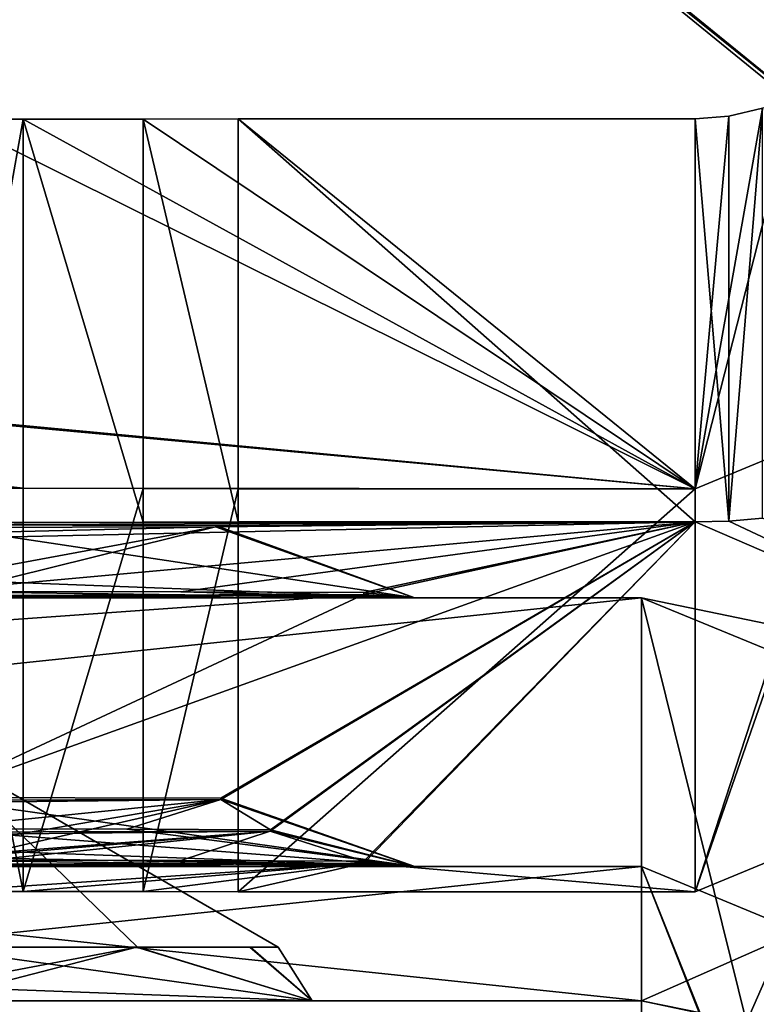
# Model space of a CAD drawing. Header units: millimetres. Extents: x -253 to 253, y -26 to 186.
# Tile 9 of 86: x -234.31 to -231.57, y -5.51 to -1.85. Entities that reach past the tile are written whole.
import ezdxf

# ---------------------------------------------------------------- set-up
doc = ezdxf.new("R2010")
doc.units = ezdxf.units.MM
doc.header["$LTSCALE"] = 52.148148
for name, color, linetype in [('201', 7, 'CONTINUOUS'), ('202', 7, 'CONTINUOUS'), ('204', 7, 'CONTINUOUS'), ('205', 7, 'CONTINUOUS'), ('208', 7, 'CONTINUOUS'), ('209', 7, 'CONTINUOUS'), ('210', 7, 'CONTINUOUS'), ('211', 7, 'CONTINUOUS'), ('227', 7, 'CONTINUOUS'), ('228', 7, 'CONTINUOUS'), ('230', 7, 'CONTINUOUS'), ('231', 7, 'CONTINUOUS'), ('233', 7, 'CONTINUOUS'), ('234', 7, 'CONTINUOUS'), ('235', 7, 'CONTINUOUS'), ('236', 7, 'CONTINUOUS'), ('237', 7, 'CONTINUOUS'), ('238', 7, 'CONTINUOUS'), ('386', 7, 'CONTINUOUS'), ('387', 7, 'CONTINUOUS'), ('391', 7, 'CONTINUOUS'), ('513', 7, 'CONTINUOUS'), ('514', 7, 'CONTINUOUS'), ('515', 7, 'CONTINUOUS'), ('524', 7, 'CONTINUOUS'), ('561', 7, 'CONTINUOUS'), ('563', 7, 'CONTINUOUS'), ('565', 7, 'CONTINUOUS'), ('567', 7, 'CONTINUOUS'), ('568', 7, 'CONTINUOUS'), ('570', 7, 'CONTINUOUS'), ('590', 7, 'CONTINUOUS'), ('685', 7, 'CONTINUOUS'), ('687', 7, 'CONTINUOUS')]:
    doc.layers.add(name, color=color, linetype=linetype)

msp = doc.modelspace()

# ---------------------------------------------------------------- linework, layer by layer
at = {"layer": '201', "linetype": 'Continuous'}
for points in [[(-232, -4, -19.16), (-232, -5.5, -19.16), (-231.6091, -5.5796, -19.1793), (-232, -4, -19.16)], [(-231.0057, -4.2062, -19.1798), (-232, -4, -19.16), (-231.6091, -5.5796, -19.1793), (-231.0057, -4.2062, -19.1798)], [(-231.2812, -5.8048, -19.2069), (-231.0057, -4.2062, -19.1798), (-231.6091, -5.5796, -19.1793), (-231.2812, -5.8048, -19.2069)]]:
    msp.add_3dface(points, dxfattribs=at)
at = {"layer": '202', "linetype": 'Continuous'}
for points in [[(-232, -5.5, -19.16), (-232, -4, -19.16), (-246.25, -4, -19.16), (-232, -5.5, -19.16)], [(-232, -5.5, -19.16), (-246.25, -4, -19.16), (-246.25, -5.5, -19.16), (-232, -5.5, -19.16)]]:
    msp.add_3dface(points, dxfattribs=at)
at = {"layer": '204', "linetype": 'Continuous'}
for points in [[(-246.25, -4, -88.84), (-232, -4, -88.84), (-246.25, -5.5, -88.84), (-246.25, -4, -88.84)], [(-246.25, -5.5, -88.84), (-232, -4, -88.84), (-232, -5.5, -88.84), (-246.25, -5.5, -88.84)]]:
    msp.add_3dface(points, dxfattribs=at)
at = {"layer": '205', "linetype": 'Continuous'}
for points in [[(-246.25, -4, -19.16), (-232, -4, -19.16), (-234.65, -4, -21.0743), (-246.25, -4, -19.16)], [(-232, -4, -88.84), (-246.25, -4, -88.84), (-243.6, -4, -86.9257), (-232, -4, -88.84)], [(-232, -4, -88.84), (-243.6, -4, -86.9257), (-234.65, -4, -86.9257), (-232, -4, -88.84)], [(-243.6, -4, -25.2457), (-234.65, -4, -25.2457), (-232.8423, -4, -83.7998), (-243.6, -4, -25.2457)], [(-234.65, -4, -82.7543), (-243.6, -4, -25.2457), (-232.8423, -4, -83.7998), (-234.65, -4, -82.7543)], [(-234.65, -4, -21.0743), (-232, -4, -19.16), (-232.8423, -4, -22.1198), (-234.65, -4, -21.0743)], [(-232.8438, -4, -24.2028), (-232, -4, -88.84), (-234.65, -4, -25.2457), (-232.8438, -4, -24.2028)], [(-234.65, -4, -25.2457), (-232, -4, -88.84), (-232.8423, -4, -83.7998), (-234.65, -4, -25.2457)], [(-232.8438, -4, -85.8828), (-232, -4, -88.84), (-234.65, -4, -86.9257), (-232.8438, -4, -85.8828)], [(-232.8423, -4, -22.1198), (-232, -4, -88.84), (-232.8438, -4, -24.2028), (-232.8423, -4, -22.1198)], [(-232.8423, -4, -83.7998), (-232, -4, -88.84), (-232.8438, -4, -85.8828), (-232.8423, -4, -83.7998)], [(-232, -4, -19.16), (-232, -4, -88.84), (-232.8423, -4, -22.1198), (-232, -4, -19.16)]]:
    msp.add_3dface(points, dxfattribs=at)
at = {"layer": '208', "linetype": 'Continuous'}
for points in [[(-232, -4, -19.16), (-231.0057, -4.2062, -19.1798), (-232, -4, -88.84), (-232, -4, -19.16)], [(-232, -4, -88.84), (-231.0057, -4.2062, -19.1798), (-230.2406, -4.7239, -88.7943), (-232, -4, -88.84)]]:
    msp.add_3dface(points, dxfattribs=at)
at = {"layer": '209', "linetype": 'Continuous'}
for points in [[(-232, -5.5, -88.84), (-232, -4, -88.84), (-230.2406, -4.7239, -88.7943), (-232, -5.5, -88.84)], [(-232, -5.5, -88.84), (-230.2406, -4.7239, -88.7943), (-231.5952, -5.5856, -88.8196), (-232, -5.5, -88.84)], [(-231.5952, -5.5856, -88.8196), (-230.2406, -4.7239, -88.7943), (-231.2685, -5.8181, -88.7922), (-231.5952, -5.5856, -88.8196)]]:
    msp.add_3dface(points, dxfattribs=at)
at = {"layer": '210', "linetype": 'Continuous'}
for points in [[(-231.6091, -5.5796, -19.1793), (-232, -5.5, -19.16), (-231.5952, -5.5856, -88.8196), (-231.6091, -5.5796, -19.1793)], [(-232, -5.5, -19.16), (-232, -5.5, -88.84), (-231.5952, -5.5856, -88.8196), (-232, -5.5, -19.16)]]:
    msp.add_3dface(points, dxfattribs=at)
at = {"layer": '211', "linetype": 'Continuous'}
for points in [[(-232, -5.5, -19.16), (-246.25, -5.5, -19.16), (-243.6, -5.5, -21.5146), (-232, -5.5, -19.16)], [(-246.25, -5.5, -88.84), (-232, -5.5, -88.84), (-234.65, -5.5, -86.4854), (-246.25, -5.5, -88.84)], [(-232, -5.5, -19.16), (-243.6, -5.5, -21.5146), (-234.65, -5.5, -21.5146), (-232, -5.5, -19.16)], [(-243.6, -5.5, -83.1946), (-232, -5.5, -19.16), (-233.2244, -5.5, -23.9816), (-243.6, -5.5, -83.1946)], [(-232, -5.5, -19.16), (-243.6, -5.5, -83.1946), (-234.65, -5.5, -83.1946), (-232, -5.5, -19.16)], [(-234.65, -5.5, -24.8054), (-243.6, -5.5, -83.1946), (-233.2244, -5.5, -23.9816), (-234.65, -5.5, -24.8054)], [(-232, -5.5, -19.16), (-234.65, -5.5, -21.5146), (-233.2246, -5.5, -22.3379), (-232, -5.5, -19.16)], [(-232, -5.5, -19.16), (-234.65, -5.5, -83.1946), (-233.2246, -5.5, -84.0179), (-232, -5.5, -19.16)], [(-234.65, -5.5, -86.4854), (-232, -5.5, -88.84), (-233.2244, -5.5, -85.6616), (-234.65, -5.5, -86.4854)], [(-233.2244, -5.5, -23.9816), (-232, -5.5, -19.16), (-233.2246, -5.5, -22.3379), (-233.2244, -5.5, -23.9816)], [(-233.2244, -5.5, -85.6616), (-232, -5.5, -19.16), (-233.2246, -5.5, -84.0179), (-233.2244, -5.5, -85.6616)], [(-232, -5.5, -88.84), (-232, -5.5, -19.16), (-233.2244, -5.5, -85.6616), (-232, -5.5, -88.84)]]:
    msp.add_3dface(points, dxfattribs=at)
at = {"layer": '227', "linetype": 'Continuous'}
for points in [[(-233.2246, -5.5, -22.3379), (-234.65, -5.5, -21.5146), (-233.8777, -5.2999, -22.1156), (-233.2246, -5.5, -22.3379)], [(-234.65, -5.5, -21.5146), (-234.65, -5.4464, -21.7146), (-233.8777, -5.2999, -22.1156), (-234.65, -5.5, -21.5146)], [(-234.65, -5.3, -24.459), (-233.2244, -5.5, -23.9816), (-233.8745, -5.2999, -24.2021), (-234.65, -5.3, -24.459)], [(-234.65, -5.4464, -21.7146), (-234.65, -5.3, -21.861), (-233.8777, -5.2999, -22.1156), (-234.65, -5.4464, -21.7146)], [(-233.2244, -5.5, -23.9816), (-234.65, -5.3, -24.459), (-234.65, -5.4464, -24.6054), (-233.2244, -5.5, -23.9816)], [(-233.4566, -5.3, -22.6468), (-233.2246, -5.5, -22.3379), (-233.8777, -5.2999, -22.1156), (-233.4566, -5.3, -22.6468)], [(-233.8745, -5.2999, -24.2021), (-233.2244, -5.5, -23.9816), (-233.4536, -5.3, -23.666), (-233.8745, -5.2999, -24.2021)], [(-233.351, -5.3, -23.158), (-233.2246, -5.5, -22.3379), (-233.4566, -5.3, -22.6468), (-233.351, -5.3, -23.158)], [(-233.2244, -5.5, -23.9816), (-233.2246, -5.5, -22.3379), (-233.4536, -5.3, -23.666), (-233.2244, -5.5, -23.9816)], [(-233.4536, -5.3, -23.666), (-233.2246, -5.5, -22.3379), (-233.351, -5.3, -23.158), (-233.4536, -5.3, -23.666)], [(-234.65, -5.5, -24.8054), (-233.2244, -5.5, -23.9816), (-234.65, -5.4464, -24.6054), (-234.65, -5.5, -24.8054)]]:
    msp.add_3dface(points, dxfattribs=at)
at = {"layer": '228', "linetype": 'Continuous'}
for points in [[(-233.351, -5.3, -23.158), (-234.65, -5.3, -21.861), (-234.65, -4.55, -23.16), (-233.351, -5.3, -23.158)], [(-234.65, -5.3, -24.459), (-233.8745, -5.2999, -24.2021), (-234.65, -4.55, -23.16), (-234.65, -5.3, -24.459)], [(-233.8745, -5.2999, -24.2021), (-233.351, -5.3, -23.158), (-234.65, -4.55, -23.16), (-233.8745, -5.2999, -24.2021)], [(-234.65, -5.3, -21.861), (-233.351, -5.3, -23.158), (-233.8777, -5.2999, -22.1156), (-234.65, -5.3, -21.861)], [(-233.351, -5.3, -23.158), (-233.4566, -5.3, -22.6468), (-233.8777, -5.2999, -22.1156), (-233.351, -5.3, -23.158)], [(-233.8745, -5.2999, -24.2021), (-233.4536, -5.3, -23.666), (-233.351, -5.3, -23.158), (-233.8745, -5.2999, -24.2021)]]:
    msp.add_3dface(points, dxfattribs=at)
at = {"layer": '230', "linetype": 'Continuous'}
for points in [[(-233.2246, -5.5, -84.0179), (-234.65, -5.5, -83.1946), (-233.8777, -5.2999, -83.7956), (-233.2246, -5.5, -84.0179)], [(-234.65, -5.5, -83.1946), (-234.65, -5.4464, -83.3946), (-233.8777, -5.2999, -83.7956), (-234.65, -5.5, -83.1946)], [(-234.65, -5.3, -86.139), (-233.2244, -5.5, -85.6616), (-233.8745, -5.2999, -85.8821), (-234.65, -5.3, -86.139)], [(-234.65, -5.4464, -83.3946), (-234.65, -5.3, -83.541), (-233.8777, -5.2999, -83.7956), (-234.65, -5.4464, -83.3946)], [(-233.2244, -5.5, -85.6616), (-234.65, -5.3, -86.139), (-234.65, -5.4464, -86.2854), (-233.2244, -5.5, -85.6616)], [(-233.4566, -5.3, -84.3268), (-233.2246, -5.5, -84.0179), (-233.8777, -5.2999, -83.7956), (-233.4566, -5.3, -84.3268)], [(-233.8745, -5.2999, -85.8821), (-233.2244, -5.5, -85.6616), (-233.4536, -5.3, -85.346), (-233.8745, -5.2999, -85.8821)], [(-233.351, -5.3, -84.838), (-233.2246, -5.5, -84.0179), (-233.4566, -5.3, -84.3268), (-233.351, -5.3, -84.838)], [(-233.2244, -5.5, -85.6616), (-233.2246, -5.5, -84.0179), (-233.4536, -5.3, -85.346), (-233.2244, -5.5, -85.6616)], [(-233.4536, -5.3, -85.346), (-233.2246, -5.5, -84.0179), (-233.351, -5.3, -84.838), (-233.4536, -5.3, -85.346)], [(-234.65, -5.5, -86.4854), (-233.2244, -5.5, -85.6616), (-234.65, -5.4464, -86.2854), (-234.65, -5.5, -86.4854)]]:
    msp.add_3dface(points, dxfattribs=at)
at = {"layer": '231', "linetype": 'Continuous'}
for points in [[(-233.351, -5.3, -84.838), (-234.65, -5.3, -83.541), (-234.65, -4.55, -84.84), (-233.351, -5.3, -84.838)], [(-234.65, -5.3, -86.139), (-233.8745, -5.2999, -85.8821), (-234.65, -4.55, -84.84), (-234.65, -5.3, -86.139)], [(-233.8745, -5.2999, -85.8821), (-233.351, -5.3, -84.838), (-234.65, -4.55, -84.84), (-233.8745, -5.2999, -85.8821)], [(-234.65, -5.3, -83.541), (-233.351, -5.3, -84.838), (-233.8777, -5.2999, -83.7956), (-234.65, -5.3, -83.541)], [(-233.351, -5.3, -84.838), (-233.4566, -5.3, -84.3268), (-233.8777, -5.2999, -83.7956), (-233.351, -5.3, -84.838)], [(-233.8745, -5.2999, -85.8821), (-233.4536, -5.3, -85.346), (-233.351, -5.3, -84.838), (-233.8745, -5.2999, -85.8821)]]:
    msp.add_3dface(points, dxfattribs=at)
at = {"layer": '233', "linetype": 'Continuous'}
for points in [[(-234.3, -3.7195, -19.791), (-243.6, -3.7282, -21.9354), (-231.8, -3.7179, -19.391), (-234.3, -3.7195, -19.791)], [(-231.8, -3.7179, -19.391), (-243.6, -3.7282, -21.9354), (-234.65, -3.7282, -21.9354), (-231.8, -3.7179, -19.391)], [(-243.6, -3.9764, -83.0196), (-231.8, -3.7179, -19.391), (-233.5837, -3.7357, -23.7837), (-243.6, -3.9764, -83.0196)], [(-231.8, -3.7179, -19.391), (-243.6, -3.9764, -83.0196), (-234.65, -3.9764, -83.0196), (-231.8, -3.7179, -19.391)], [(-234.5679, -3.7195, -19.791), (-243.6, -3.7282, -21.9354), (-234.3, -3.7195, -19.791), (-234.5679, -3.7195, -19.791)], [(-234.65, -3.7382, -24.399), (-243.6, -3.9764, -83.0196), (-233.5837, -3.7357, -23.7837), (-234.65, -3.7382, -24.399)], [(-233.5829, -3.7307, -22.552), (-231.8, -3.7179, -19.391), (-234.65, -3.7282, -21.9354), (-233.5829, -3.7307, -22.552)], [(-231.8, -3.7179, -19.391), (-233.033, -3.9878, -85.8269), (-234.65, -4.7431, -271.7538), (-231.8, -3.7179, -19.391)], [(-233.7129, -3.9774, -83.2726), (-231.8, -3.7179, -19.391), (-234.65, -3.9764, -83.0196), (-233.7129, -3.9774, -83.2726)], [(-233.5639, -4.7456, -272.3815), (-231.8, -3.7179, -19.391), (-234.65, -4.7431, -271.7538), (-233.5639, -4.7456, -272.3815)], [(-233.8528, -3.7191, -19.6854), (-234.3, -3.7195, -19.791), (-231.8, -3.7179, -19.391), (-233.8528, -3.7191, -19.6854)], [(-233.5, -3.7179, -19.391), (-233.8528, -3.7191, -19.6854), (-231.8, -3.7179, -19.391), (-233.5, -3.7179, -19.391)], [(-233.0326, -3.9802, -83.9575), (-231.8, -3.7179, -19.391), (-233.7129, -3.9774, -83.2726), (-233.0326, -3.9802, -83.9575)], [(-233.5837, -3.7357, -23.7837), (-231.8, -3.7179, -19.391), (-233.5829, -3.7307, -22.552), (-233.5837, -3.7357, -23.7837)], [(-233.5645, -4.7507, -273.635), (-231.8, -3.7179, -19.391), (-233.5639, -4.7456, -272.3815), (-233.5645, -4.7507, -273.635)], [(-231.8, -3.7179, -19.391), (-233.5645, -4.7507, -273.635), (-233.3801, -4.863, -301.2808), (-231.8, -3.7179, -19.391)], [(-233.3803, -4.869, -302.7458), (-231.8, -3.7179, -19.391), (-233.3801, -4.863, -301.2808), (-233.3803, -4.869, -302.7458)], [(-231.8, -3.7179, -19.391), (-233.3803, -4.869, -302.7458), (-233.0326, -4.9802, -330.1175), (-231.8, -3.7179, -19.391)], [(-231.8, -5.0942, -358.1882), (-231.8, -3.7179, -19.391), (-233.033, -4.9878, -331.9869), (-231.8, -5.0942, -358.1882)], [(-233.033, -3.9878, -85.8269), (-231.8, -3.7179, -19.391), (-233.0326, -3.9802, -83.9575), (-233.033, -3.9878, -85.8269)], [(-233.033, -4.9878, -331.9869), (-231.8, -3.7179, -19.391), (-233.0326, -4.9802, -330.1175), (-233.033, -4.9878, -331.9869)], [(-233.033, -3.9878, -85.8269), (-234.65, -3.9916, -86.7669), (-243.6, -4.7431, -271.7538), (-233.033, -3.9878, -85.8269)], [(-234.65, -4.7431, -271.7538), (-233.033, -3.9878, -85.8269), (-243.6, -4.7431, -271.7538), (-234.65, -4.7431, -271.7538)], [(-233.5645, -4.7507, -273.635), (-234.65, -4.7533, -274.2615), (-243.6, -4.86, -300.547), (-233.5645, -4.7507, -273.635)], [(-234.65, -4.86, -300.547), (-233.5645, -4.7507, -273.635), (-243.6, -4.86, -300.547), (-234.65, -4.86, -300.547)], [(-233.9145, -4.8608, -300.745), (-233.5645, -4.7507, -273.635), (-234.65, -4.86, -300.547), (-233.9145, -4.8608, -300.745)], [(-233.3801, -4.863, -301.2808), (-233.5645, -4.7507, -273.635), (-233.9145, -4.8608, -300.745), (-233.3801, -4.863, -301.2808)], [(-233.3803, -4.869, -302.7458), (-234.65, -4.872, -303.4793), (-243.6, -4.9764, -329.1796), (-233.3803, -4.869, -302.7458)], [(-234.65, -4.9764, -329.1796), (-233.3803, -4.869, -302.7458), (-243.6, -4.9764, -329.1796), (-234.65, -4.9764, -329.1796)], [(-233.7129, -4.9774, -329.4326), (-233.3803, -4.869, -302.7458), (-234.65, -4.9764, -329.1796), (-233.7129, -4.9774, -329.4326)], [(-233.0326, -4.9802, -330.1175), (-233.3803, -4.869, -302.7458), (-233.7129, -4.9774, -329.4326), (-233.0326, -4.9802, -330.1175)], [(-234.65, -4.9916, -332.9269), (-234.6, -5.0926, -357.7882), (-233.033, -4.9878, -331.9869), (-234.65, -4.9916, -332.9269)], [(-234.6, -5.0926, -357.7882), (-234.3, -5.0926, -357.7882), (-233.033, -4.9878, -331.9869), (-234.6, -5.0926, -357.7882)], [(-234.3, -5.0926, -357.7882), (-233.8528, -5.093, -357.8938), (-233.033, -4.9878, -331.9869), (-234.3, -5.0926, -357.7882)], [(-233.8528, -5.093, -357.8938), (-233.5, -5.0942, -358.1882), (-233.033, -4.9878, -331.9869), (-233.8528, -5.093, -357.8938)], [(-233.5, -5.0942, -358.1882), (-231.8, -5.0942, -358.1882), (-233.033, -4.9878, -331.9869), (-233.5, -5.0942, -358.1882)]]:
    msp.add_3dface(points, dxfattribs=at)
at = {"layer": '234', "linetype": 'Continuous'}
for points in [[(-233.8528, -3.593, -357.8999), (-234.3, -5.0926, -357.7882), (-234.3, -3.5926, -357.7943), (-233.8528, -3.593, -357.8999)], [(-233.8528, -5.093, -357.8938), (-234.3, -5.0926, -357.7882), (-233.8528, -3.593, -357.8999), (-233.8528, -5.093, -357.8938)], [(-233.5, -3.5942, -358.1943), (-233.8528, -5.093, -357.8938), (-233.8528, -3.593, -357.8999), (-233.5, -3.5942, -358.1943)], [(-233.5, -5.0942, -358.1882), (-233.8528, -5.093, -357.8938), (-233.5, -3.5942, -358.1943), (-233.5, -5.0942, -358.1882)]]:
    msp.add_3dface(points, dxfattribs=at)
at = {"layer": '235', "linetype": 'Continuous'}
for points in [[(-230.1737, -4.4205, -358.191), (-231.8, -5.0942, -358.1882), (-231, -2.7942, -358.1976), (-230.1737, -4.4205, -358.191)], [(-231, -2.7942, -358.1976), (-231.8, -5.0942, -358.1882), (-231.2343, -3.3599, -358.1953), (-231, -2.7942, -358.1976)], [(-231.2343, -3.3599, -358.1953), (-231.8, -5.0942, -358.1882), (-231.8, -3.5942, -358.1943), (-231.2343, -3.3599, -358.1953)], [(-231.8, -5.0942, -358.1882), (-233.5, -5.0942, -358.1882), (-231.8, -3.5942, -358.1943), (-231.8, -5.0942, -358.1882)], [(-233.5, -5.0942, -358.1882), (-233.5, -3.5942, -358.1943), (-231.8, -3.5942, -358.1943), (-233.5, -5.0942, -358.1882)]]:
    msp.add_3dface(points, dxfattribs=at)
at = {"layer": '236', "linetype": 'Continuous'}
for points in [[(-231.8, -3.7179, -19.391), (-230.1737, -4.4205, -358.191), (-231.6748, -3.7145, -19.3911), (-231.8, -3.7179, -19.391)], [(-231.8, -3.7179, -19.391), (-231.8, -5.0942, -358.1882), (-230.1737, -4.4205, -358.191), (-231.8, -3.7179, -19.391)], [(-231.6748, -3.7145, -19.3911), (-230.1737, -4.4205, -358.191), (-231.55, -3.7042, -19.3911), (-231.6748, -3.7145, -19.3911)]]:
    msp.add_3dface(points, dxfattribs=at)
at = {"layer": '237', "linetype": 'Continuous'}
for points in [[(-231.675, -2.2081, -19.3972), (-231.6748, -3.7145, -19.3911), (-231.55, -2.178, -19.3973), (-231.675, -2.2081, -19.3972)], [(-231.6748, -3.7145, -19.3911), (-231.55, -3.7042, -19.3911), (-231.55, -2.178, -19.3973), (-231.6748, -3.7145, -19.3911)], [(-233.5, -3.7179, -19.391), (-231.8, -3.7179, -19.391), (-233.5, -2.2179, -19.3971), (-233.5, -3.7179, -19.391)], [(-231.8, -3.7179, -19.391), (-231.8, -2.2179, -19.3971), (-233.5, -2.2179, -19.3971), (-231.8, -3.7179, -19.391)], [(-231.8, -2.2179, -19.3971), (-231.6748, -3.7145, -19.3911), (-231.675, -2.2081, -19.3972), (-231.8, -2.2179, -19.3971)], [(-231.8, -3.7179, -19.391), (-231.6748, -3.7145, -19.3911), (-231.8, -2.2179, -19.3971), (-231.8, -3.7179, -19.391)]]:
    msp.add_3dface(points, dxfattribs=at)
at = {"layer": '238', "linetype": 'Continuous'}
for points in [[(-231.2343, -3.3599, -358.1953), (-231.8, -3.5942, -358.1943), (-231.425, -2.1257, -19.688), (-231.2343, -3.3599, -358.1953)], [(-231.8, -3.5942, -358.1943), (-231.55, -2.178, -19.3973), (-231.425, -2.1257, -19.688), (-231.8, -3.5942, -358.1943)], [(-231.8, -3.5942, -358.1943), (-231.675, -2.2081, -19.3972), (-231.55, -2.178, -19.3973), (-231.8, -3.5942, -358.1943)], [(-231.8, -3.5942, -358.1943), (-231.8, -2.2179, -19.3971), (-231.675, -2.2081, -19.3972), (-231.8, -3.5942, -358.1943)]]:
    msp.add_3dface(points, dxfattribs=at)
at = {"layer": '386', "linetype": 'Continuous'}
for points in [[(-231.1842, -2.3399, -341.7865), (-231.2525, -2.2843, -341.7963), (-233.7, -0.2926, -342.3076), (-231.1842, -2.3399, -341.7865)], [(-233.7, -0.2926, -342.3076), (-231.2525, -2.2843, -341.7963), (-233.5864, -0.3837, -341.9537), (-233.7, -0.2926, -342.3076)], [(-233.7, -0.3089, -346.3076), (-231.1842, -2.3399, -341.7865), (-233.7, -0.2926, -342.3076), (-233.7, -0.3089, -346.3076)], [(-233.5864, -0.4028, -346.6607), (-231.1842, -2.3399, -341.7865), (-233.7, -0.3089, -346.3076), (-233.5864, -0.4028, -346.6607)], [(-231.2525, -2.2843, -341.7963), (-231.3221, -2.2276, -341.7998), (-233.5864, -0.3837, -341.9537), (-231.2525, -2.2843, -341.7963)], [(-233.5864, -0.3837, -341.9537), (-231.3221, -2.2276, -341.7998), (-233.3123, -0.6064, -341.8063), (-233.5864, -0.3837, -341.9537)], [(-233.3123, -0.6267, -346.8063), (-231.1842, -2.3399, -341.7865), (-233.5864, -0.4028, -346.6607), (-233.3123, -0.6267, -346.8063)], [(-231.3221, -2.2479, -346.7997), (-231.1842, -2.3399, -341.7865), (-233.3123, -0.6267, -346.8063), (-231.3221, -2.2479, -346.7997)]]:
    msp.add_3dface(points, dxfattribs=at)
at = {"layer": '387', "linetype": 'Continuous'}
for points in [[(-233.3123, -0.6064, -341.8063), (-231.3221, -2.2276, -341.7998), (-232.365, 0.5566, -341.8111), (-233.3123, -0.6064, -341.8063)], [(-232.365, 0.5566, -341.8111), (-231.3221, -2.2276, -341.7998), (-230.2369, -1.177, -341.804), (-232.365, 0.5566, -341.8111)]]:
    msp.add_3dface(points, dxfattribs=at)
at = {"layer": '391', "linetype": 'Continuous'}
for points in [[(-231.3221, -2.2479, -346.7997), (-233.3123, -0.6267, -346.8063), (-232.365, 0.5363, -346.811), (-231.3221, -2.2479, -346.7997)], [(-231.3221, -2.2479, -346.7997), (-232.365, 0.5363, -346.811), (-230.2369, -1.1973, -346.804), (-231.3221, -2.2479, -346.7997)]]:
    msp.add_3dface(points, dxfattribs=at)
at = {"layer": '513', "linetype": 'Continuous'}
for points in [[(-231.8, -3.5942, -358.1943), (-234.3, -3.5926, -357.7943), (-246.7, -2.2195, -19.7971), (-231.8, -3.5942, -358.1943)], [(-246.7, -2.2195, -19.7971), (-234.3, -3.5926, -357.7943), (-234.6, -3.5926, -357.7943), (-246.7, -2.2195, -19.7971)], [(-231.8, -3.5942, -358.1943), (-246.7, -2.2195, -19.7971), (-246.4, -2.2195, -19.7971), (-231.8, -3.5942, -358.1943)], [(-231.8, -3.5942, -358.1943), (-246.4, -2.2195, -19.7971), (-234.5679, -2.2195, -19.7971), (-231.8, -3.5942, -358.1943)], [(-234.3, -2.2195, -19.7971), (-231.8, -3.5942, -358.1943), (-234.5679, -2.2195, -19.7971), (-234.3, -2.2195, -19.7971)], [(-233.8528, -2.2191, -19.6915), (-231.8, -3.5942, -358.1943), (-234.3, -2.2195, -19.7971), (-233.8528, -2.2191, -19.6915)], [(-233.5, -2.2179, -19.3971), (-231.8, -3.5942, -358.1943), (-233.8528, -2.2191, -19.6915), (-233.5, -2.2179, -19.3971)], [(-231.8, -2.2179, -19.3971), (-231.8, -3.5942, -358.1943), (-233.5, -2.2179, -19.3971), (-231.8, -2.2179, -19.3971)], [(-233.8528, -3.593, -357.8999), (-234.3, -3.5926, -357.7943), (-231.8, -3.5942, -358.1943), (-233.8528, -3.593, -357.8999)], [(-233.5, -3.5942, -358.1943), (-233.8528, -3.593, -357.8999), (-231.8, -3.5942, -358.1943), (-233.5, -3.5942, -358.1943)]]:
    msp.add_3dface(points, dxfattribs=at)
at = {"layer": '514', "linetype": 'Continuous'}
for points in [[(-233.8528, -3.7191, -19.6854), (-233.8528, -2.2191, -19.6915), (-234.3, -2.2195, -19.7971), (-233.8528, -3.7191, -19.6854)], [(-234.3, -3.7195, -19.791), (-233.8528, -3.7191, -19.6854), (-234.3, -2.2195, -19.7971), (-234.3, -3.7195, -19.791)], [(-233.5, -3.7179, -19.391), (-233.5, -2.2179, -19.3971), (-233.8528, -2.2191, -19.6915), (-233.5, -3.7179, -19.391)], [(-233.8528, -3.7191, -19.6854), (-233.5, -3.7179, -19.391), (-233.8528, -2.2191, -19.6915), (-233.8528, -3.7191, -19.6854)]]:
    msp.add_3dface(points, dxfattribs=at)
at = {"layer": '515', "linetype": 'Continuous'}
for points in [[(-234.5679, -3.7195, -19.791), (-234.3, -3.7195, -19.791), (-234.3, -2.2195, -19.7971), (-234.5679, -3.7195, -19.791)], [(-234.5679, -3.7195, -19.791), (-234.3, -2.2195, -19.7971), (-234.5679, -2.2195, -19.7971), (-234.5679, -3.7195, -19.791)]]:
    msp.add_3dface(points, dxfattribs=at)
at = {"layer": '524', "linetype": 'Continuous'}
for points in [[(-234.3, -5.0926, -357.7882), (-234.6, -5.0926, -357.7882), (-234.6, -3.5926, -357.7943), (-234.3, -5.0926, -357.7882)], [(-234.3, -3.5926, -357.7943), (-234.3, -5.0926, -357.7882), (-234.6, -3.5926, -357.7943), (-234.3, -3.5926, -357.7943)]]:
    msp.add_3dface(points, dxfattribs=at)
at = {"layer": '561', "linetype": 'Continuous'}
for points in [[(-232.8423, -4, -22.1198), (-233.5829, -3.7307, -22.552), (-234.65, -3.7282, -21.9354), (-232.8423, -4, -22.1198)], [(-232.8423, -4, -22.1198), (-234.65, -3.7282, -21.9354), (-234.65, -3.9304, -21.5258), (-232.8423, -4, -22.1198)], [(-232.8438, -4, -24.2028), (-234.65, -4, -25.2457), (-233.5837, -3.7357, -23.7837), (-232.8438, -4, -24.2028)], [(-233.5837, -3.7357, -23.7837), (-234.65, -4, -25.2457), (-234.65, -3.9331, -24.8026), (-233.5837, -3.7357, -23.7837)], [(-234.65, -3.7382, -24.399), (-233.5837, -3.7357, -23.7837), (-234.65, -3.9331, -24.8026), (-234.65, -3.7382, -24.399)], [(-232.8438, -4, -24.2028), (-233.5837, -3.7357, -23.7837), (-233.5829, -3.7307, -22.552), (-232.8438, -4, -24.2028)], [(-232.8423, -4, -22.1198), (-232.8438, -4, -24.2028), (-233.5829, -3.7307, -22.552), (-232.8423, -4, -22.1198)], [(-234.65, -4, -21.0743), (-232.8423, -4, -22.1198), (-234.65, -3.9304, -21.5258), (-234.65, -4, -21.0743)]]:
    msp.add_3dface(points, dxfattribs=at)
at = {"layer": '563', "linetype": 'Continuous'}
for points in [[(-232.8423, -4, -83.7998), (-233.7129, -3.9774, -83.2726), (-234.65, -3.9764, -83.0196), (-232.8423, -4, -83.7998)], [(-232.8423, -4, -83.7998), (-234.65, -3.9764, -83.0196), (-234.65, -3.9941, -82.8875), (-232.8423, -4, -83.7998)], [(-232.8438, -4, -85.8828), (-234.65, -4, -86.9257), (-233.033, -3.9878, -85.8269), (-232.8438, -4, -85.8828)], [(-233.033, -3.9878, -85.8269), (-234.65, -4, -86.9257), (-234.65, -3.9979, -86.8462), (-233.033, -3.9878, -85.8269)], [(-234.65, -3.9916, -86.7669), (-233.033, -3.9878, -85.8269), (-234.65, -3.9979, -86.8462), (-234.65, -3.9916, -86.7669)], [(-232.8423, -4, -83.7998), (-233.0326, -3.9802, -83.9575), (-233.7129, -3.9774, -83.2726), (-232.8423, -4, -83.7998)], [(-232.8438, -4, -85.8828), (-233.033, -3.9878, -85.8269), (-233.0326, -3.9802, -83.9575), (-232.8438, -4, -85.8828)], [(-232.8423, -4, -83.7998), (-232.8438, -4, -85.8828), (-233.0326, -3.9802, -83.9575), (-232.8423, -4, -83.7998)], [(-234.65, -4, -82.7543), (-232.8423, -4, -83.7998), (-234.65, -3.9941, -82.8875), (-234.65, -4, -82.7543)]]:
    msp.add_3dface(points, dxfattribs=at)
at = {"layer": '565', "linetype": 'Continuous'}
for points in [[(-233.5639, -4.7456, -272.3815), (-234.65, -4.7431, -271.7538), (-232.8423, -5, -271.9598), (-233.5639, -4.7456, -272.3815)], [(-232.8423, -5, -271.9598), (-234.65, -4.7431, -271.7538), (-234.65, -4.9343, -271.3533), (-232.8423, -5, -271.9598)], [(-234.65, -4.7533, -274.2615), (-233.5645, -4.7507, -273.635), (-234.65, -4.937, -274.6555), (-234.65, -4.7533, -274.2615)], [(-234.65, -4.937, -274.6555), (-233.5645, -4.7507, -273.635), (-234.65, -5, -275.0857), (-234.65, -4.937, -274.6555)], [(-234.65, -5, -275.0857), (-233.5645, -4.7507, -273.635), (-232.8438, -5, -274.0428), (-234.65, -5, -275.0857)], [(-233.5645, -4.7507, -273.635), (-233.5639, -4.7456, -272.3815), (-232.8438, -5, -274.0428), (-233.5645, -4.7507, -273.635)], [(-232.8438, -5, -274.0428), (-233.5639, -4.7456, -272.3815), (-232.8423, -5, -271.9598), (-232.8438, -5, -274.0428)], [(-234.65, -5, -270.9143), (-232.8423, -5, -271.9598), (-234.65, -4.9343, -271.3533), (-234.65, -5, -270.9143)]]:
    msp.add_3dface(points, dxfattribs=at)
at = {"layer": '567', "linetype": 'Continuous'}
for points in [[(-232, -5, -269), (-234.65, -5, -270.9143), (-246.25, -5, -269), (-232, -5, -269)], [(-232, -5, -335), (-246.25, -5, -335), (-243.6, -5, -333.0857), (-232, -5, -335)], [(-234.65, -5, -275.0857), (-232.8423, -5, -300.9598), (-243.6, -5, -275.0857), (-234.65, -5, -275.0857)], [(-234.65, -5, -333.0857), (-232, -5, -335), (-243.6, -5, -333.0857), (-234.65, -5, -333.0857)], [(-232.8423, -5, -300.9598), (-234.65, -5, -299.9143), (-243.6, -5, -275.0857), (-232.8423, -5, -300.9598)], [(-234.65, -5, -304.0857), (-232.8423, -5, -329.9598), (-243.6, -5, -304.0857), (-234.65, -5, -304.0857)], [(-232.8423, -5, -329.9598), (-234.65, -5, -328.9143), (-243.6, -5, -304.0857), (-232.8423, -5, -329.9598)], [(-234.65, -5, -275.0857), (-232.8438, -5, -274.0428), (-232.8423, -5, -300.9598), (-234.65, -5, -275.0857)], [(-232.8423, -5, -271.9598), (-234.65, -5, -270.9143), (-232, -5, -269), (-232.8423, -5, -271.9598)], [(-232.8438, -5, -303.0428), (-232, -5, -335), (-234.65, -5, -304.0857), (-232.8438, -5, -303.0428)], [(-234.65, -5, -304.0857), (-232, -5, -335), (-232.8423, -5, -329.9598), (-234.65, -5, -304.0857)], [(-232.8438, -5, -332.0428), (-232, -5, -335), (-234.65, -5, -333.0857), (-232.8438, -5, -332.0428)], [(-232.8438, -5, -274.0428), (-232.8423, -5, -271.9598), (-232, -5, -335), (-232.8438, -5, -274.0428)], [(-232.8438, -5, -274.0428), (-232, -5, -335), (-232.8423, -5, -300.9598), (-232.8438, -5, -274.0428)], [(-232.8423, -5, -300.9598), (-232, -5, -335), (-232.8438, -5, -303.0428), (-232.8423, -5, -300.9598)], [(-232.8423, -5, -329.9598), (-232, -5, -335), (-232.8438, -5, -332.0428), (-232.8423, -5, -329.9598)], [(-232.8423, -5, -271.9598), (-232, -5, -269), (-232, -5, -335), (-232.8423, -5, -271.9598)]]:
    msp.add_3dface(points, dxfattribs=at)
at = {"layer": '568', "linetype": 'Continuous'}
for points in [[(-232, -5, -269), (-246.25, -5, -269), (-232, -6.5, -269), (-232, -5, -269)], [(-232, -6.5, -269), (-246.25, -5, -269), (-246.25, -6.5, -269), (-232, -6.5, -269)], [(-230.2322, -5.7322, -269), (-232, -5, -269), (-231, -7.5, -269), (-230.2322, -5.7322, -269)], [(-231, -7.5, -269), (-232, -5, -269), (-231.2929, -6.7929, -269), (-231, -7.5, -269)], [(-231.2929, -6.7929, -269), (-232, -5, -269), (-232, -6.5, -269), (-231.2929, -6.7929, -269)]]:
    msp.add_3dface(points, dxfattribs=at)
at = {"layer": '570', "linetype": 'Continuous'}
for points in [[(-246.25, -5, -335), (-232, -5, -335), (-246.25, -6.5, -335), (-246.25, -5, -335)], [(-246.25, -6.5, -335), (-232, -5, -335), (-232, -6.5, -335), (-246.25, -6.5, -335)], [(-232, -6.5, -335), (-232, -5, -335), (-230.2322, -5.7322, -335), (-232, -6.5, -335)]]:
    msp.add_3dface(points, dxfattribs=at)
at = {"layer": '590', "linetype": 'Continuous'}
for points in [[(-232, -5, -335), (-232, -5, -269), (-230.2322, -5.7322, -269), (-232, -5, -335)], [(-232, -5, -335), (-230.2322, -5.7322, -269), (-230.2322, -5.7322, -335), (-232, -5, -335)]]:
    msp.add_3dface(points, dxfattribs=at)
at = {"layer": '685', "linetype": 'Continuous'}
for points in [[(-233.9145, -4.8608, -300.745), (-234.65, -4.86, -300.547), (-232.8423, -5, -300.9598), (-233.9145, -4.8608, -300.745)], [(-232.8423, -5, -300.9598), (-234.65, -4.86, -300.547), (-234.65, -4.9646, -300.2383), (-232.8423, -5, -300.9598)], [(-234.65, -4.872, -303.4793), (-233.3803, -4.869, -302.7458), (-234.65, -4.9676, -303.7758), (-234.65, -4.872, -303.4793)], [(-233.3803, -4.869, -302.7458), (-232.8438, -5, -303.0428), (-234.65, -5, -304.0857), (-233.3803, -4.869, -302.7458)], [(-233.3803, -4.869, -302.7458), (-234.65, -5, -304.0857), (-234.65, -4.9676, -303.7758), (-233.3803, -4.869, -302.7458)], [(-233.3801, -4.863, -301.2808), (-233.9145, -4.8608, -300.745), (-232.8423, -5, -300.9598), (-233.3801, -4.863, -301.2808)], [(-233.3803, -4.869, -302.7458), (-233.3801, -4.863, -301.2808), (-232.8438, -5, -303.0428), (-233.3803, -4.869, -302.7458)], [(-233.3801, -4.863, -301.2808), (-232.8423, -5, -300.9598), (-232.8438, -5, -303.0428), (-233.3801, -4.863, -301.2808)], [(-234.65, -5, -299.9143), (-232.8423, -5, -300.9598), (-234.65, -4.9646, -300.2383), (-234.65, -5, -299.9143)]]:
    msp.add_3dface(points, dxfattribs=at)
at = {"layer": '687', "linetype": 'Continuous'}
for points in [[(-233.7129, -4.9774, -329.4326), (-234.65, -4.9764, -329.1796), (-232.8423, -5, -329.9598), (-233.7129, -4.9774, -329.4326)], [(-232.8423, -5, -329.9598), (-234.65, -4.9764, -329.1796), (-234.65, -4.9941, -329.0475), (-232.8423, -5, -329.9598)], [(-233.0326, -4.9802, -330.1175), (-233.7129, -4.9774, -329.4326), (-232.8423, -5, -329.9598), (-233.0326, -4.9802, -330.1175)], [(-233.033, -4.9878, -331.9869), (-233.0326, -4.9802, -330.1175), (-232.8438, -5, -332.0428), (-233.033, -4.9878, -331.9869)], [(-233.0326, -4.9802, -330.1175), (-232.8423, -5, -329.9598), (-232.8438, -5, -332.0428), (-233.0326, -4.9802, -330.1175)], [(-234.65, -4.9916, -332.9269), (-233.033, -4.9878, -331.9869), (-234.65, -4.9979, -333.0062), (-234.65, -4.9916, -332.9269)], [(-233.033, -4.9878, -331.9869), (-232.8438, -5, -332.0428), (-234.65, -5, -333.0857), (-233.033, -4.9878, -331.9869)], [(-233.033, -4.9878, -331.9869), (-234.65, -5, -333.0857), (-234.65, -4.9979, -333.0062), (-233.033, -4.9878, -331.9869)], [(-234.65, -5, -328.9143), (-232.8423, -5, -329.9598), (-234.65, -4.9941, -329.0475), (-234.65, -5, -328.9143)]]:
    msp.add_3dface(points, dxfattribs=at)

doc.saveas('drawing.dxf')
